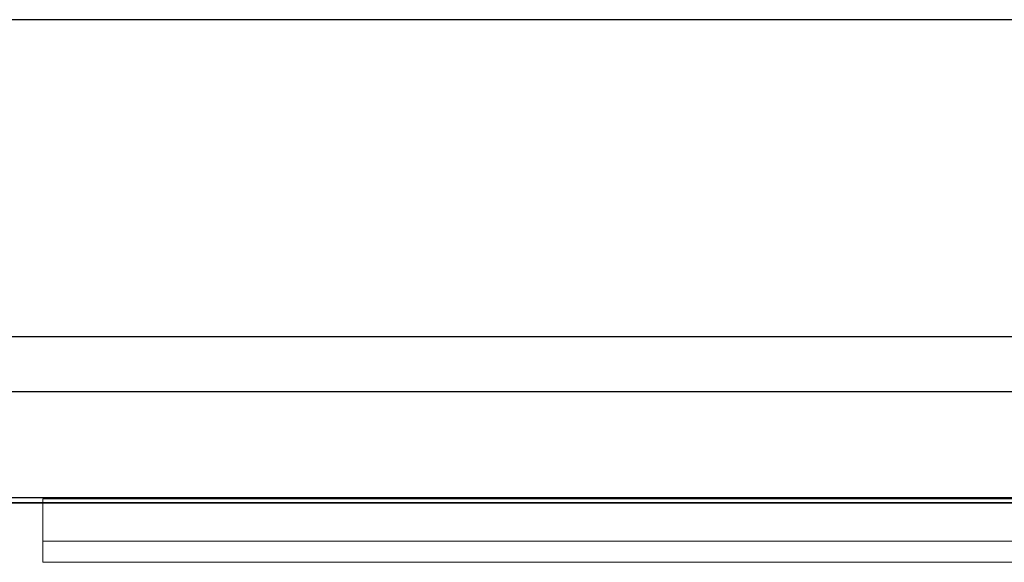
# Model space of a CAD drawing. Header units: metres. Extents: x 391.1 to 427.5, y 12.7 to 28.4.
# Tile 113 of 135: x 409.403 to 409.869, y 27.971 to 28.228. Entities that reach past the tile are written whole.
import ezdxf

# ---------------------------------------------------------------- set-up
doc = ezdxf.new("R2010")
doc.units = ezdxf.units.M
doc.layers.add('01_SUELOS', color=7, linetype='Continuous', lineweight=25, true_color=0x007f00)
for name, color, linetype, lineweight in [('A-GENM-____-OTLN', 7, 'Continuous', 18), ('A-WALL-____-MCUT', 7, 'Continuous', 25), ('A-WALL-____-OTLN', 7, 'Continuous', 25)]:
    doc.layers.add(name, color=color, linetype=linetype, lineweight=lineweight)

# ---------------------------------------------------------------- blocks, each defined once
blk = doc.blocks.new('Family - LONDR55-XX_ZZ-ARQ-CAA-M3D-Londres55-154745-04_PCI_P1')
at = {"layer": '01_SUELOS', "color": 9, "true_color": 0xaad4aa}
for p, q in [((6.02037, 2.07), (4.45086, 2.07)), ((4.45086, 2.07), (6.02037, 2.07))]:
    blk.add_line(p, q, dxfattribs=at)
blk = doc.blocks.new('Family - Envans P1-154895-04_PCI_P1')
at = {"layer": 'A-WALL-____-MCUT', "color": 253, "true_color": 0xaaaaaa}
for p, q in [((25.58571, 0.15), (0.03108, 0.15)), ((0, 0), (25.55599, 0))]:
    blk.add_line(p, q, dxfattribs=at)
at = {"layer": 'A-WALL-____-OTLN', "color": 253, "true_color": 0xaaaaaa}
for p, q in [((25.58571, 0.15), (0.03108, 0.15)), ((0, 0), (25.55599, 0))]:
    blk.add_line(p, q, dxfattribs=at)
at = {"layer": 'A-WALL-____-OTLN', "color": 253, "lineweight": 18, "true_color": 0xaaaaaa}
blk.add_line((0, 0), (25.55599, 0), dxfattribs=at)
blk = doc.blocks.new('Family - LONDR55-XX_ZZ-ARQ-CAA-M3D-Londres55-154669-04_PCI_P1')
at = {"layer": 'A-GENM-____-OTLN', "color": 253, "true_color": 0xaaaaaa}
for p, q in [((0.6, 0.03), (0, 0.03)), ((0, 0.03), (0, 0.01)), ((0, 0.03), (0, 0.01)), ((0.6, 0.03), (0, 0.03)), ((0, 0.01), (0.6, 0.01)), ((0, 0.01), (0.6, 0.01)), ((0.6, 0.01), (0, 0.01)), ((0, 0.01), (0, 0)), ((0, 0), (0, 0.01)), ((0, 0.01), (0.6, 0.01)), ((0, 0), (0.6, 0)), ((0.6, 0), (0, 0))]:
    blk.add_line(p, q, dxfattribs=at)
blk = doc.blocks.new('Family - Mirall P1-155000-04_PCI_P1')
blk.add_blockref('Family - LONDR55-XX_ZZ-ARQ-CAA-M3D-Londres55-154669-04_PCI_P1', (0, 0))
blk = doc.blocks.new('Family - Envans P1-155219-04_PCI_P1')
at = {"layer": 'A-WALL-____-MCUT', "color": 253, "true_color": 0xaaaaaa}
for p, q in [((1.46951, 0.05), (0, 0.05)), ((0, 0), (1.46951, 0))]:
    blk.add_line(p, q, dxfattribs=at)
at = {"layer": 'A-WALL-____-OTLN', "color": 253, "true_color": 0xaaaaaa}
for p, q in [((1.46951, 0.05), (0, 0.05)), ((0, 0), (1.46951, 0))]:
    blk.add_line(p, q, dxfattribs=at)
at = {"layer": 'A-WALL-____-OTLN', "color": 253, "lineweight": 18, "true_color": 0xaaaaaa}
blk.add_line((0, 0), (1.46951, 0), dxfattribs=at)
blk = doc.blocks.new('LONDR55-XX_ZZ-ARQ-CAA-M3D-Londres55_ifc-1-04_PCI_P1')
at = {"layer": '01_SUELOS', "color": 253, "lineweight": 18, "true_color": 0xaaaaaa}
blk.add_blockref('Family - LONDR55-XX_ZZ-ARQ-CAA-M3D-Londres55-154745-04_PCI_P1', (404.43662, 25.92946), dxfattribs=at)
at = {"layer": 'A-GENM-____-OTLN', "color": 253, "lineweight": 18, "true_color": 0xaaaaaa}
blk.add_blockref('Family - Mirall P1-155000-04_PCI_P1', (409.41432, 27.9713), dxfattribs=at)
at = {"layer": 'A-WALL-____-OTLN', "color": 253, "lineweight": 18, "true_color": 0xaaaaaa, "rotation": 180}
blk.add_blockref('Family - Envans P1-154895-04_PCI_P1', (426.84641, 28.22825), dxfattribs=at)
at = {"layer": 'A-WALL-____-OTLN', "color": 253, "lineweight": 18, "true_color": 0xaaaaaa}
blk.add_blockref('Family - Envans P1-155219-04_PCI_P1', (408.98747, 28.00198), dxfattribs=at)

msp = doc.modelspace()

# ---------------------------------------------------------------- block references
at = {"lineweight": 5}
msp.add_blockref('LONDR55-XX_ZZ-ARQ-CAA-M3D-Londres55_ifc-1-04_PCI_P1', (0, 0), dxfattribs=at)

doc.saveas('drawing.dxf')
